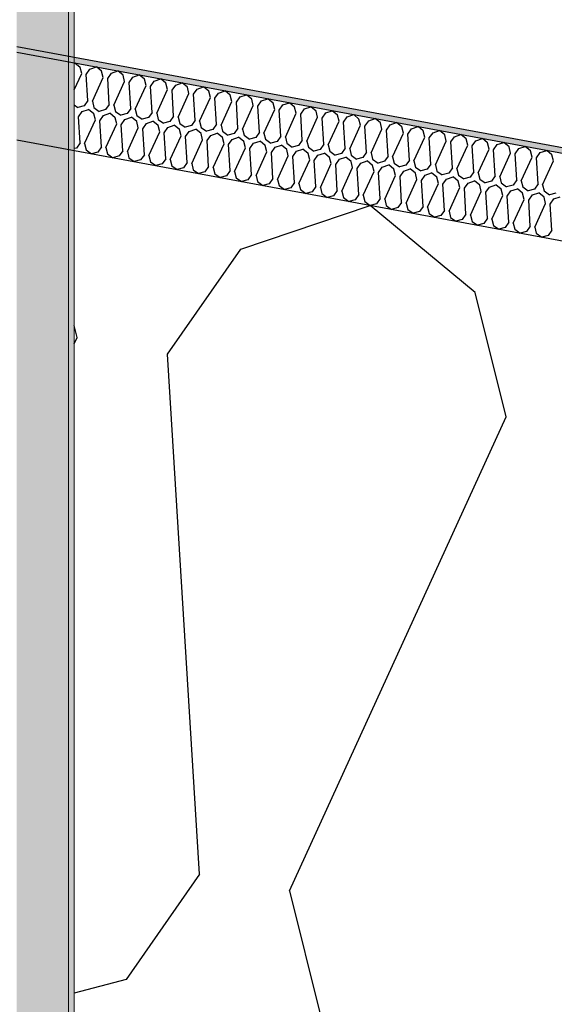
# Model space of a CAD drawing. Header units: millimetres. Extents: x -74465 to -41950, y 1470 to 14690.
# Tile 15 of 132: x -67576 to -67390, y 11765 to 12107. Entities that reach past the tile are written whole.
import ezdxf

# ---------------------------------------------------------------- set-up
doc = ezdxf.new("R2010")
doc.units = ezdxf.units.MM
doc.header["$LTSCALE"] = 0.5
doc.header["$MEASUREMENT"] = 0
doc.linetypes.add('PLINE', pattern=[0])
doc.layers.add('236- Innvendig kledning og overflate(Nye konstruksjoner)', color=7, linetype='Continuous', lineweight=0)
for name, color, linetype in [('26-- Yttertak (Skravur)(Nye konstruksjoner)', 7, 'Continuous'), ('26-- Yttertak(Nye konstruksjoner)', 7, 'Continuous'), ('262- Taktekking (Skravur)(Nye konstruksjoner)', 7, 'Continuous'), ('262- Taktekking(Nye konstruksjoner)', 7, 'Continuous'), ('265- Gesimser_ takrenner og nedløp (Skravur)(Nye konstruksjoner)', 7, 'Continuous')]:
    doc.layers.add(name, color=color, linetype=linetype)

# ---------------------------------------------------------------- blocks, each defined once
blk = doc.blocks.new('*X4')
at = {"layer": '26-- Yttertak (Skravur)(Nye konstruksjoner)', "linetype": 'PLINE'}
for p, q in [((-67498.59, 12027.51), (-67453.63, 12042.7)), ((-67417.09, 12012.4), (-67453.63, 12042.7)), ((-67524.18, 11990.92), (-67498.59, 12027.51)), ((-67406.31, 11969.07), (-67417.09, 12012.4)), ((-67555.53, 11996.73), (-67556.57, 12000.92)), ((-67556.57, 11994.45), (-67555.53, 11996.73)), ((-67512.99, 11809.87), (-67524.18, 11990.92)), ((-67481.64, 11804.06), (-67406.31, 11969.07)), ((-67512.99, 11809.87), (-67538.58, 11773.28)), ((-67481.64, 11804.06), (-67470.86, 11760.73)), ((-67538.58, 11773.28), (-67556.57, 11768.52))]:
    blk.add_line(p, q, dxfattribs=at)
blk = doc.blocks.new('*X5')
at = {"layer": '262- Taktekking (Skravur)(Nye konstruksjoner)', "linetype": 'PLINE'}
for p, q in [((-67556.57, 12092.17), (-67556.34, 12092.24)), ((-67554.51, 12090.73), (-67556.34, 12092.24)), ((-67553.97, 12088.56), (-67554.51, 12090.73)), ((-67551.13, 12090.1), (-67548.88, 12090.86)), ((-67547.05, 12089.35), (-67548.88, 12090.86)), ((-67556.57, 12082.87), (-67553.97, 12088.56)), ((-67552.41, 12088.27), (-67551.13, 12090.1)), ((-67551.85, 12079.22), (-67552.41, 12088.27)), ((-67550.28, 12078.93), (-67546.51, 12087.18)), ((-67546.51, 12087.18), (-67547.05, 12089.35)), ((-67544.95, 12086.89), (-67543.67, 12088.72)), ((-67543.67, 12088.72), (-67541.42, 12089.48)), ((-67539.59, 12087.96), (-67541.42, 12089.48)), ((-67539.05, 12085.8), (-67539.59, 12087.96)), ((-67537.49, 12085.51), (-67536.21, 12087.34)), ((-67536.21, 12087.34), (-67533.96, 12088.1)), ((-67532.13, 12086.58), (-67533.96, 12088.1)), ((-67544.39, 12077.84), (-67544.95, 12086.89)), ((-67542.82, 12077.55), (-67539.05, 12085.8)), ((-67536.93, 12076.45), (-67537.49, 12085.51)), ((-67535.36, 12076.16), (-67531.59, 12084.41)), ((-67531.59, 12084.41), (-67532.13, 12086.58)), ((-67530.02, 12084.12), (-67528.75, 12085.95)), ((-67529.47, 12075.07), (-67530.02, 12084.12)), ((-67528.75, 12085.95), (-67526.5, 12086.71)), ((-67524.67, 12085.2), (-67526.5, 12086.71)), ((-67524.13, 12083.03), (-67524.67, 12085.2)), ((-67522.56, 12082.74), (-67521.28, 12084.57)), ((-67521.28, 12084.57), (-67519.04, 12085.33)), ((-67517.21, 12083.82), (-67519.04, 12085.33)), ((-67516.67, 12081.65), (-67517.21, 12083.82)), ((-67513.82, 12083.19), (-67511.58, 12083.95)), ((-67509.75, 12082.43), (-67511.58, 12083.95)), ((-67527.9, 12074.78), (-67524.13, 12083.03)), ((-67522, 12073.69), (-67522.56, 12082.74)), ((-67520.44, 12073.4), (-67516.67, 12081.65)), ((-67515.1, 12081.36), (-67513.82, 12083.19)), ((-67514.54, 12072.31), (-67515.1, 12081.36)), ((-67512.98, 12072.01), (-67509.21, 12080.27)), ((-67509.21, 12080.27), (-67509.75, 12082.43)), ((-67507.64, 12079.98), (-67506.36, 12081.8)), ((-67506.36, 12081.8), (-67504.11, 12082.56)), ((-67502.29, 12081.05), (-67504.11, 12082.56)), ((-67501.75, 12078.88), (-67502.29, 12081.05)), ((-67500.18, 12078.59), (-67498.9, 12080.42)), ((-67498.9, 12080.42), (-67496.65, 12081.18)), ((-67494.83, 12079.67), (-67496.65, 12081.18)), ((-67556.57, 12077.69), (-67555.34, 12076.8)), ((-67553.13, 12077.39), (-67555.34, 12076.8)), ((-67551.85, 12079.22), (-67553.13, 12077.39)), ((-67550.28, 12078.93), (-67549.74, 12076.76)), ((-67549.74, 12076.76), (-67547.88, 12075.42)), ((-67544.39, 12077.84), (-67545.67, 12076.01)), ((-67542.82, 12077.55), (-67542.28, 12075.38)), ((-67507.08, 12070.92), (-67507.64, 12079.98)), ((-67505.52, 12070.63), (-67501.75, 12078.88)), ((-67499.62, 12069.54), (-67500.18, 12078.59)), ((-67498.05, 12069.25), (-67494.29, 12077.5)), ((-67494.29, 12077.5), (-67494.83, 12079.67)), ((-67492.72, 12077.21), (-67491.44, 12079.04)), ((-67492.16, 12068.16), (-67492.72, 12077.21)), ((-67491.44, 12079.04), (-67489.19, 12079.8)), ((-67487.37, 12078.28), (-67489.19, 12079.8)), ((-67486.83, 12076.12), (-67487.37, 12078.28)), ((-67485.26, 12075.83), (-67483.98, 12077.66)), ((-67483.98, 12077.66), (-67481.73, 12078.42)), ((-67479.91, 12076.9), (-67481.73, 12078.42)), ((-67479.37, 12074.73), (-67479.91, 12076.9)), ((-67476.52, 12076.27), (-67474.27, 12077.03)), ((-67472.44, 12075.52), (-67474.27, 12077.03)), ((-67555.14, 12073.52), (-67553.86, 12075.35)), ((-67554.58, 12064.47), (-67555.14, 12073.52)), ((-67553.86, 12075.35), (-67551.61, 12076.11)), ((-67549.79, 12074.6), (-67551.61, 12076.11)), ((-67549.25, 12072.43), (-67549.79, 12074.6)), ((-67545.67, 12076.01), (-67547.88, 12075.42)), ((-67547.68, 12072.14), (-67546.4, 12073.97)), ((-67546.4, 12073.97), (-67544.15, 12074.73)), ((-67542.33, 12073.21), (-67544.15, 12074.73)), ((-67542.28, 12075.38), (-67540.42, 12074.04)), ((-67538.21, 12074.62), (-67540.42, 12074.04)), ((-67538.94, 12072.59), (-67536.69, 12073.35)), ((-67536.93, 12076.45), (-67538.21, 12074.62)), ((-67534.86, 12071.83), (-67536.69, 12073.35)), ((-67535.36, 12076.16), (-67534.82, 12074)), ((-67534.82, 12074), (-67532.96, 12072.66)), ((-67529.47, 12075.07), (-67530.74, 12073.24)), ((-67527.9, 12074.78), (-67527.36, 12072.61)), ((-67522, 12073.69), (-67523.28, 12071.86)), ((-67520.44, 12073.4), (-67519.9, 12071.23)), ((-67490.59, 12067.87), (-67486.83, 12076.12)), ((-67484.7, 12066.77), (-67485.26, 12075.83)), ((-67483.13, 12066.48), (-67479.37, 12074.73)), ((-67477.8, 12074.44), (-67476.52, 12076.27)), ((-67477.24, 12065.39), (-67477.8, 12074.44)), ((-67475.67, 12065.1), (-67471.91, 12073.35)), ((-67471.91, 12073.35), (-67472.44, 12075.52)), ((-67470.34, 12073.06), (-67469.06, 12074.89)), ((-67469.06, 12074.89), (-67466.81, 12075.65)), ((-67464.98, 12074.14), (-67466.81, 12075.65)), ((-67464.44, 12071.97), (-67464.98, 12074.14)), ((-67462.88, 12071.68), (-67461.6, 12073.51)), ((-67461.6, 12073.51), (-67459.35, 12074.27)), ((-67457.52, 12072.75), (-67459.35, 12074.27)), ((-67553.01, 12064.18), (-67549.25, 12072.43)), ((-67547.12, 12063.09), (-67547.68, 12072.14)), ((-67545.55, 12062.8), (-67541.79, 12071.05)), ((-67541.79, 12071.05), (-67542.33, 12073.21)), ((-67540.22, 12070.76), (-67538.94, 12072.59)), ((-67539.66, 12061.71), (-67540.22, 12070.76)), ((-67534.33, 12069.67), (-67534.86, 12071.83)), ((-67530.74, 12073.24), (-67532.96, 12072.66)), ((-67532.76, 12069.37), (-67531.48, 12071.2)), ((-67531.48, 12071.2), (-67529.23, 12071.96)), ((-67527.4, 12070.45), (-67529.23, 12071.96)), ((-67526.86, 12068.28), (-67527.4, 12070.45)), ((-67527.36, 12072.61), (-67525.5, 12071.27)), ((-67523.28, 12071.86), (-67525.5, 12071.27)), ((-67524.02, 12069.82), (-67521.77, 12070.58)), ((-67519.94, 12069.07), (-67521.77, 12070.58)), ((-67519.9, 12071.23), (-67518.04, 12069.89)), ((-67515.82, 12070.48), (-67518.04, 12069.89)), ((-67514.54, 12072.31), (-67515.82, 12070.48)), ((-67512.98, 12072.01), (-67512.44, 12069.85)), ((-67507.08, 12070.92), (-67508.36, 12069.09)), ((-67505.52, 12070.63), (-67504.98, 12068.47)), ((-67469.78, 12064.01), (-67470.34, 12073.06)), ((-67468.21, 12063.72), (-67464.44, 12071.97)), ((-67462.32, 12062.63), (-67462.88, 12071.68)), ((-67460.75, 12062.34), (-67456.98, 12070.59)), ((-67456.98, 12070.59), (-67457.52, 12072.75)), ((-67455.42, 12070.3), (-67454.14, 12072.13)), ((-67454.86, 12061.24), (-67455.42, 12070.3)), ((-67454.14, 12072.13), (-67451.89, 12072.88)), ((-67450.06, 12071.37), (-67451.89, 12072.88)), ((-67449.52, 12069.2), (-67450.06, 12071.37)), ((-67447.96, 12068.91), (-67446.68, 12070.74)), ((-67446.68, 12070.74), (-67444.43, 12071.5)), ((-67442.6, 12069.99), (-67444.43, 12071.5)), ((-67442.06, 12067.82), (-67442.6, 12069.99)), ((-67439.22, 12069.36), (-67436.97, 12070.12)), ((-67435.14, 12068.6), (-67436.97, 12070.12)), ((-67538.09, 12061.41), (-67534.33, 12069.67)), ((-67532.2, 12060.32), (-67532.76, 12069.37)), ((-67530.63, 12060.03), (-67526.86, 12068.28)), ((-67525.3, 12067.99), (-67524.02, 12069.82)), ((-67524.74, 12058.94), (-67525.3, 12067.99)), ((-67523.17, 12058.65), (-67519.4, 12066.9)), ((-67519.4, 12066.9), (-67519.94, 12069.07)), ((-67517.84, 12066.61), (-67516.56, 12068.44)), ((-67517.28, 12057.56), (-67517.84, 12066.61)), ((-67516.56, 12068.44), (-67514.31, 12069.2)), ((-67512.48, 12067.68), (-67514.31, 12069.2)), ((-67511.94, 12065.52), (-67512.48, 12067.68)), ((-67512.44, 12069.85), (-67510.58, 12068.51)), ((-67508.36, 12069.09), (-67510.58, 12068.51)), ((-67510.38, 12065.23), (-67509.1, 12067.06)), ((-67509.1, 12067.06), (-67506.85, 12067.82)), ((-67505.02, 12066.3), (-67506.85, 12067.82)), ((-67504.98, 12068.47), (-67503.12, 12067.12)), ((-67500.9, 12067.71), (-67503.12, 12067.12)), ((-67501.64, 12065.67), (-67499.39, 12066.43)), ((-67499.62, 12069.54), (-67500.9, 12067.71)), ((-67497.56, 12064.92), (-67499.39, 12066.43)), ((-67498.05, 12069.25), (-67497.52, 12067.08)), ((-67497.52, 12067.08), (-67495.66, 12065.74)), ((-67492.16, 12068.16), (-67493.44, 12066.33)), ((-67490.59, 12067.87), (-67490.05, 12065.7)), ((-67484.7, 12066.77), (-67485.98, 12064.94)), ((-67483.13, 12066.48), (-67482.59, 12064.32)), ((-67453.29, 12060.95), (-67449.52, 12069.2)), ((-67447.4, 12059.86), (-67447.96, 12068.91)), ((-67445.83, 12059.57), (-67442.06, 12067.82)), ((-67440.49, 12067.53), (-67439.22, 12069.36)), ((-67439.94, 12058.48), (-67440.49, 12067.53)), ((-67438.37, 12058.19), (-67434.6, 12066.44)), ((-67434.6, 12066.44), (-67435.14, 12068.6)), ((-67433.03, 12066.15), (-67431.75, 12067.98)), ((-67431.75, 12067.98), (-67429.51, 12068.74)), ((-67427.68, 12067.22), (-67429.51, 12068.74)), ((-67427.14, 12065.06), (-67427.68, 12067.22)), ((-67425.57, 12064.76), (-67424.29, 12066.59)), ((-67424.29, 12066.59), (-67422.05, 12067.35)), ((-67420.22, 12065.84), (-67422.05, 12067.35)), ((-67554.58, 12064.47), (-67555.86, 12062.64)), ((-67553.01, 12064.18), (-67552.47, 12062.01)), ((-67547.12, 12063.09), (-67548.4, 12061.26)), ((-67515.71, 12057.27), (-67511.94, 12065.52)), ((-67509.82, 12056.17), (-67510.38, 12065.23)), ((-67508.25, 12055.88), (-67504.48, 12064.13)), ((-67504.48, 12064.13), (-67505.02, 12066.3)), ((-67502.91, 12063.84), (-67501.64, 12065.67)), ((-67502.36, 12054.79), (-67502.91, 12063.84)), ((-67497.02, 12062.75), (-67497.56, 12064.92)), ((-67493.44, 12066.33), (-67495.66, 12065.74)), ((-67495.45, 12062.46), (-67494.17, 12064.29)), ((-67494.17, 12064.29), (-67491.93, 12065.05)), ((-67490.1, 12063.54), (-67491.93, 12065.05)), ((-67489.56, 12061.37), (-67490.1, 12063.54)), ((-67490.05, 12065.7), (-67488.2, 12064.36)), ((-67485.98, 12064.94), (-67488.2, 12064.36)), ((-67486.71, 12062.91), (-67484.47, 12063.67)), ((-67482.64, 12062.15), (-67484.47, 12063.67)), ((-67482.59, 12064.32), (-67480.73, 12062.98)), ((-67478.52, 12063.56), (-67480.73, 12062.98)), ((-67477.24, 12065.39), (-67478.52, 12063.56)), ((-67475.67, 12065.1), (-67475.13, 12062.93)), ((-67469.78, 12064.01), (-67471.06, 12062.18)), ((-67468.21, 12063.72), (-67467.67, 12061.55)), ((-67432.47, 12057.09), (-67433.03, 12066.15)), ((-67430.91, 12056.8), (-67427.14, 12065.06)), ((-67425.01, 12055.71), (-67425.57, 12064.76)), ((-67423.45, 12055.42), (-67419.68, 12063.67)), ((-67419.68, 12063.67), (-67420.22, 12065.84)), ((-67418.11, 12063.38), (-67416.83, 12065.21)), ((-67417.55, 12054.33), (-67418.11, 12063.38)), ((-67416.83, 12065.21), (-67414.58, 12065.97)), ((-67412.76, 12064.46), (-67414.58, 12065.97)), ((-67412.22, 12062.29), (-67412.76, 12064.46)), ((-67410.65, 12062), (-67409.37, 12063.83)), ((-67409.37, 12063.83), (-67407.12, 12064.59)), ((-67405.3, 12063.07), (-67407.12, 12064.59)), ((-67404.76, 12060.91), (-67405.3, 12063.07)), ((-67401.91, 12062.45), (-67399.66, 12063.21)), ((-67397.84, 12061.69), (-67399.66, 12063.21)), ((-67555.86, 12062.64), (-67556.57, 12062.45)), ((-67552.47, 12062.01), (-67550.62, 12060.67)), ((-67548.4, 12061.26), (-67550.62, 12060.67)), ((-67545.55, 12062.8), (-67545.01, 12060.63)), ((-67545.01, 12060.63), (-67543.16, 12059.29)), ((-67540.94, 12059.88), (-67543.16, 12059.29)), ((-67539.66, 12061.71), (-67540.94, 12059.88)), ((-67538.09, 12061.41), (-67537.55, 12059.25)), ((-67532.2, 12060.32), (-67533.48, 12058.49)), ((-67530.63, 12060.03), (-67530.09, 12057.87)), ((-67500.79, 12054.5), (-67497.02, 12062.75)), ((-67494.89, 12053.41), (-67495.45, 12062.46)), ((-67493.33, 12053.12), (-67489.56, 12061.37)), ((-67487.99, 12061.08), (-67486.71, 12062.91)), ((-67487.43, 12052.03), (-67487.99, 12061.08)), ((-67485.87, 12051.74), (-67482.1, 12059.99)), ((-67482.1, 12059.99), (-67482.64, 12062.15)), ((-67480.53, 12059.7), (-67479.25, 12061.52)), ((-67479.97, 12050.64), (-67480.53, 12059.7)), ((-67479.25, 12061.52), (-67477, 12062.28)), ((-67475.18, 12060.77), (-67477, 12062.28)), ((-67474.64, 12058.6), (-67475.18, 12060.77)), ((-67475.13, 12062.93), (-67473.27, 12061.59)), ((-67471.06, 12062.18), (-67473.27, 12061.59)), ((-67473.07, 12058.31), (-67471.79, 12060.14)), ((-67471.79, 12060.14), (-67469.54, 12060.9)), ((-67467.72, 12059.39), (-67469.54, 12060.9)), ((-67467.67, 12061.55), (-67465.81, 12060.21)), ((-67463.6, 12060.8), (-67465.81, 12060.21)), ((-67462.32, 12062.63), (-67463.6, 12060.8)), ((-67460.75, 12062.34), (-67460.21, 12060.17)), ((-67460.21, 12060.17), (-67458.35, 12058.83)), ((-67454.86, 12061.24), (-67456.14, 12059.41)), ((-67453.29, 12060.95), (-67452.75, 12058.79)), ((-67447.4, 12059.86), (-67448.68, 12058.03)), ((-67415.99, 12054.04), (-67412.22, 12062.29)), ((-67410.09, 12052.95), (-67410.65, 12062)), ((-67408.52, 12052.66), (-67404.76, 12060.91)), ((-67403.19, 12060.62), (-67401.91, 12062.45)), ((-67402.63, 12051.56), (-67403.19, 12060.62)), ((-67397.3, 12059.52), (-67397.84, 12061.69)), ((-67395.73, 12059.23), (-67394.45, 12061.06)), ((-67394.45, 12061.06), (-67392.2, 12061.82)), ((-67390.38, 12060.31), (-67392.2, 12061.82)), ((-67389.84, 12058.14), (-67390.38, 12060.31)), ((-67537.55, 12059.25), (-67535.69, 12057.91)), ((-67533.48, 12058.49), (-67535.69, 12057.91)), ((-67530.09, 12057.87), (-67528.23, 12056.52)), ((-67526.02, 12057.11), (-67528.23, 12056.52)), ((-67524.74, 12058.94), (-67526.02, 12057.11)), ((-67523.17, 12058.65), (-67522.63, 12056.48)), ((-67522.63, 12056.48), (-67520.77, 12055.14)), ((-67517.28, 12057.56), (-67518.56, 12055.73)), ((-67515.71, 12057.27), (-67515.17, 12055.1)), ((-67509.82, 12056.17), (-67511.1, 12054.34)), ((-67478.41, 12050.35), (-67474.64, 12058.6)), ((-67472.51, 12049.26), (-67473.07, 12058.31)), ((-67470.94, 12048.97), (-67467.18, 12057.22)), ((-67467.18, 12057.22), (-67467.72, 12059.39)), ((-67465.61, 12056.93), (-67464.33, 12058.76)), ((-67465.05, 12047.88), (-67465.61, 12056.93)), ((-67464.33, 12058.76), (-67462.08, 12059.52)), ((-67460.26, 12058), (-67462.08, 12059.52)), ((-67459.72, 12055.84), (-67460.26, 12058)), ((-67456.14, 12059.41), (-67458.35, 12058.83)), ((-67458.15, 12055.55), (-67456.87, 12057.38)), ((-67456.87, 12057.38), (-67454.62, 12058.14)), ((-67452.8, 12056.62), (-67454.62, 12058.14)), ((-67452.26, 12054.45), (-67452.8, 12056.62)), ((-67452.75, 12058.79), (-67450.89, 12057.44)), ((-67448.68, 12058.03), (-67450.89, 12057.44)), ((-67449.41, 12055.99), (-67447.16, 12056.75)), ((-67445.33, 12055.24), (-67447.16, 12056.75)), ((-67445.83, 12059.57), (-67445.29, 12057.4)), ((-67445.29, 12057.4), (-67443.43, 12056.06)), ((-67441.21, 12056.65), (-67443.43, 12056.06)), ((-67439.94, 12058.48), (-67441.21, 12056.65)), ((-67438.37, 12058.19), (-67437.83, 12056.02)), ((-67432.47, 12057.09), (-67433.75, 12055.27)), ((-67430.91, 12056.8), (-67430.37, 12054.64)), ((-67401.06, 12051.27), (-67397.3, 12059.52)), ((-67395.17, 12050.18), (-67395.73, 12059.23)), ((-67393.6, 12049.89), (-67389.84, 12058.14)), ((-67518.56, 12055.73), (-67520.77, 12055.14)), ((-67515.17, 12055.1), (-67513.31, 12053.76)), ((-67511.1, 12054.34), (-67513.31, 12053.76)), ((-67508.25, 12055.88), (-67507.71, 12053.72)), ((-67507.71, 12053.72), (-67505.85, 12052.38)), ((-67503.63, 12052.96), (-67505.85, 12052.38)), ((-67502.36, 12054.79), (-67503.63, 12052.96)), ((-67500.79, 12054.5), (-67500.25, 12052.33)), ((-67494.89, 12053.41), (-67496.17, 12051.58)), ((-67493.33, 12053.12), (-67492.79, 12050.95)), ((-67463.48, 12047.59), (-67459.72, 12055.84)), ((-67457.59, 12046.49), (-67458.15, 12055.55)), ((-67456.02, 12046.2), (-67452.26, 12054.45)), ((-67450.69, 12054.16), (-67449.41, 12055.99)), ((-67450.13, 12045.11), (-67450.69, 12054.16)), ((-67448.56, 12044.82), (-67444.8, 12053.07)), ((-67444.8, 12053.07), (-67445.33, 12055.24)), ((-67443.23, 12052.78), (-67441.95, 12054.61)), ((-67442.67, 12043.73), (-67443.23, 12052.78)), ((-67441.95, 12054.61), (-67439.7, 12055.37)), ((-67437.87, 12053.86), (-67439.7, 12055.37)), ((-67437.33, 12051.69), (-67437.87, 12053.86)), ((-67437.83, 12056.02), (-67435.97, 12054.68)), ((-67433.75, 12055.27), (-67435.97, 12054.68)), ((-67435.77, 12051.4), (-67434.49, 12053.23)), ((-67434.49, 12053.23), (-67432.24, 12053.99)), ((-67430.41, 12052.47), (-67432.24, 12053.99)), ((-67430.37, 12054.64), (-67428.51, 12053.3)), ((-67426.29, 12053.88), (-67428.51, 12053.3)), ((-67425.01, 12055.71), (-67426.29, 12053.88)), ((-67423.45, 12055.42), (-67422.91, 12053.26)), ((-67422.91, 12053.26), (-67421.05, 12051.91)), ((-67417.55, 12054.33), (-67418.83, 12052.5)), ((-67415.99, 12054.04), (-67415.45, 12051.87)), ((-67410.09, 12052.95), (-67411.37, 12051.12)), ((-67500.25, 12052.33), (-67498.39, 12050.99)), ((-67496.17, 12051.58), (-67498.39, 12050.99)), ((-67492.79, 12050.95), (-67490.93, 12049.61)), ((-67488.71, 12050.2), (-67490.93, 12049.61)), ((-67487.43, 12052.03), (-67488.71, 12050.2)), ((-67485.87, 12051.74), (-67485.33, 12049.57)), ((-67485.33, 12049.57), (-67483.47, 12048.23)), ((-67479.97, 12050.64), (-67481.25, 12048.81)), ((-67478.41, 12050.35), (-67477.87, 12048.19)), ((-67441.1, 12043.44), (-67437.33, 12051.69)), ((-67435.21, 12042.35), (-67435.77, 12051.4)), ((-67433.64, 12042.06), (-67429.87, 12050.31)), ((-67429.87, 12050.31), (-67430.41, 12052.47)), ((-67428.31, 12050.02), (-67427.03, 12051.85)), ((-67427.75, 12040.96), (-67428.31, 12050.02)), ((-67427.03, 12051.85), (-67424.78, 12052.6)), ((-67422.95, 12051.09), (-67424.78, 12052.6)), ((-67422.41, 12048.92), (-67422.95, 12051.09)), ((-67418.83, 12052.5), (-67421.05, 12051.91)), ((-67420.85, 12048.63), (-67419.57, 12050.46)), ((-67419.57, 12050.46), (-67417.32, 12051.22)), ((-67415.49, 12049.71), (-67417.32, 12051.22)), ((-67414.95, 12047.54), (-67415.49, 12049.71)), ((-67415.45, 12051.87), (-67413.59, 12050.53)), ((-67411.37, 12051.12), (-67413.59, 12050.53)), ((-67412.11, 12049.08), (-67409.86, 12049.84)), ((-67408.03, 12048.32), (-67409.86, 12049.84)), ((-67408.52, 12052.66), (-67407.99, 12050.49)), ((-67407.99, 12050.49), (-67406.13, 12049.15)), ((-67403.91, 12049.73), (-67406.13, 12049.15)), ((-67402.63, 12051.56), (-67403.91, 12049.73)), ((-67401.06, 12051.27), (-67400.52, 12049.11)), ((-67395.17, 12050.18), (-67396.45, 12048.35)), ((-67393.6, 12049.89), (-67393.06, 12047.72)), ((-67481.25, 12048.81), (-67483.47, 12048.23)), ((-67477.87, 12048.19), (-67476.01, 12046.84)), ((-67473.79, 12047.43), (-67476.01, 12046.84)), ((-67472.51, 12049.26), (-67473.79, 12047.43)), ((-67470.94, 12048.97), (-67470.41, 12046.8)), ((-67470.41, 12046.8), (-67468.55, 12045.46)), ((-67466.33, 12046.05), (-67468.55, 12045.46)), ((-67465.05, 12047.88), (-67466.33, 12046.05)), ((-67463.48, 12047.59), (-67462.94, 12045.42)), ((-67457.59, 12046.49), (-67458.87, 12044.66)), ((-67456.02, 12046.2), (-67455.48, 12044.04)), ((-67426.18, 12040.67), (-67422.41, 12048.92)), ((-67420.29, 12039.58), (-67420.85, 12048.63)), ((-67418.72, 12039.29), (-67414.95, 12047.54)), ((-67413.38, 12047.25), (-67412.11, 12049.08)), ((-67412.83, 12038.2), (-67413.38, 12047.25)), ((-67411.26, 12037.91), (-67407.49, 12046.16)), ((-67407.49, 12046.16), (-67408.03, 12048.32)), ((-67405.92, 12045.87), (-67404.64, 12047.7)), ((-67404.64, 12047.7), (-67402.4, 12048.46)), ((-67400.57, 12046.94), (-67402.4, 12048.46)), ((-67400.03, 12044.78), (-67400.57, 12046.94)), ((-67400.52, 12049.11), (-67398.67, 12047.76)), ((-67396.45, 12048.35), (-67398.67, 12047.76)), ((-67398.46, 12044.48), (-67397.18, 12046.31)), ((-67397.18, 12046.31), (-67394.94, 12047.07)), ((-67393.11, 12045.56), (-67394.94, 12047.07)), ((-67393.06, 12047.72), (-67391.2, 12046.38)), ((-67388.99, 12046.97), (-67391.2, 12046.38)), ((-67462.94, 12045.42), (-67461.09, 12044.08)), ((-67458.87, 12044.66), (-67461.09, 12044.08)), ((-67455.48, 12044.04), (-67453.63, 12042.7)), ((-67451.41, 12043.28), (-67453.63, 12042.7)), ((-67450.13, 12045.11), (-67451.41, 12043.28)), ((-67448.56, 12044.82), (-67448.02, 12042.65)), ((-67448.02, 12042.65), (-67446.16, 12041.31)), ((-67442.67, 12043.73), (-67443.95, 12041.9)), ((-67441.1, 12043.44), (-67440.56, 12041.27)), ((-67405.36, 12036.81), (-67405.92, 12045.87)), ((-67403.8, 12036.52), (-67400.03, 12044.78)), ((-67397.9, 12035.43), (-67398.46, 12044.48)), ((-67396.34, 12035.14), (-67392.57, 12043.39)), ((-67392.57, 12043.39), (-67393.11, 12045.56)), ((-67391, 12043.1), (-67389.72, 12044.93)), ((-67390.44, 12034.05), (-67391, 12043.1)), ((-67389.72, 12044.93), (-67387.47, 12045.69)), ((-67443.95, 12041.9), (-67446.16, 12041.31)), ((-67440.56, 12041.27), (-67438.7, 12039.93)), ((-67436.49, 12040.52), (-67438.7, 12039.93)), ((-67435.21, 12042.35), (-67436.49, 12040.52)), ((-67433.64, 12042.06), (-67433.1, 12039.89)), ((-67433.1, 12039.89), (-67431.24, 12038.55)), ((-67429.03, 12039.13), (-67431.24, 12038.55)), ((-67427.75, 12040.96), (-67429.03, 12039.13)), ((-67426.18, 12040.67), (-67425.64, 12038.51)), ((-67420.29, 12039.58), (-67421.57, 12037.75)), ((-67418.72, 12039.29), (-67418.18, 12037.12)), ((-67425.64, 12038.51), (-67423.78, 12037.16)), ((-67421.57, 12037.75), (-67423.78, 12037.16)), ((-67418.18, 12037.12), (-67416.32, 12035.78)), ((-67414.1, 12036.37), (-67416.32, 12035.78)), ((-67412.83, 12038.2), (-67414.1, 12036.37)), ((-67411.26, 12037.91), (-67410.72, 12035.74)), ((-67410.72, 12035.74), (-67408.86, 12034.4)), ((-67405.36, 12036.81), (-67406.64, 12034.99)), ((-67403.8, 12036.52), (-67403.26, 12034.36)), ((-67406.64, 12034.99), (-67408.86, 12034.4)), ((-67403.26, 12034.36), (-67401.4, 12033.02)), ((-67399.18, 12033.6), (-67401.4, 12033.02)), ((-67397.9, 12035.43), (-67399.18, 12033.6)), ((-67396.34, 12035.14), (-67395.8, 12032.98)), ((-67395.8, 12032.98), (-67393.94, 12031.63)), ((-67391.72, 12032.22), (-67393.94, 12031.63)), ((-67390.44, 12034.05), (-67391.72, 12032.22))]:
    blk.add_line(p, q, dxfattribs=at)

msp = doc.modelspace()

# ---------------------------------------------------------------- hatches: boundary and pattern name
at = {"layer": '262- Taktekking (Skravur)(Nye konstruksjoner)', "linetype": 'Continuous'}
msp.add_hatch(color=256, dxfattribs=at).paths.add_polyline_path([(-67556.57, 12092.29), (-60906.57, 10859.78), (-60906.57, 10861.82), (-67556.57, 12094.32)])
at = {"layer": '262- Taktekking(Nye konstruksjoner)', "linetype": 'Continuous'}
msp.add_hatch(color=256, dxfattribs=at).paths.add_polyline_path([(-67576.57, 12284.95), (-67576.57, 11720), (-67558.57, 11720), (-67558.57, 12281.61)])
at = {"layer": '265- Gesimser_ takrenner og nedløp (Skravur)(Nye konstruksjoner)', "linetype": 'Continuous'}
msp.add_hatch(color=256, dxfattribs=at).paths.add_polyline_path([(-67558.57, 11720), (-67556.57, 11720), (-67556.57, 12281.24), (-67558.57, 12281.61)])

# ---------------------------------------------------------------- linework, layer by layer
at = {"layer": '236- Innvendig kledning og overflate(Nye konstruksjoner)', "linetype": 'PLINE'}
for p, q in [((-67558.57, 12281.61), (-67558.57, 11720)), ((-67556.57, 12281.24), (-67556.57, 11720))]:
    msp.add_line(p, q, dxfattribs=at)
at = {"layer": '262- Taktekking(Nye konstruksjoner)', "linetype": 'PLINE'}
for p, q in [((-67576.57, 12098.03), (-60906.57, 10861.82)), ((-67576.57, 12095.99), (-60906.57, 10859.78))]:
    msp.add_line(p, q, dxfattribs=at)
at = {"layer": '262- Taktekking(Nye konstruksjoner)', "linetype": 'PLINE', "flags": 128}
msp.add_lwpolyline([(-67576.57, 12065.48), (-61126.57, 10870.05), (-60926.57, 10832.98), (-60908.57, 10829.64), (-60906.57, 10829.27)], dxfattribs=at)

# ---------------------------------------------------------------- block references
at = {"layer": '26-- Yttertak(Nye konstruksjoner)'}
msp.add_blockref('*X4', (0, 0), dxfattribs=at)
at = {"layer": '262- Taktekking(Nye konstruksjoner)'}
msp.add_blockref('*X5', (0, 0), dxfattribs=at)

doc.saveas('drawing.dxf')
